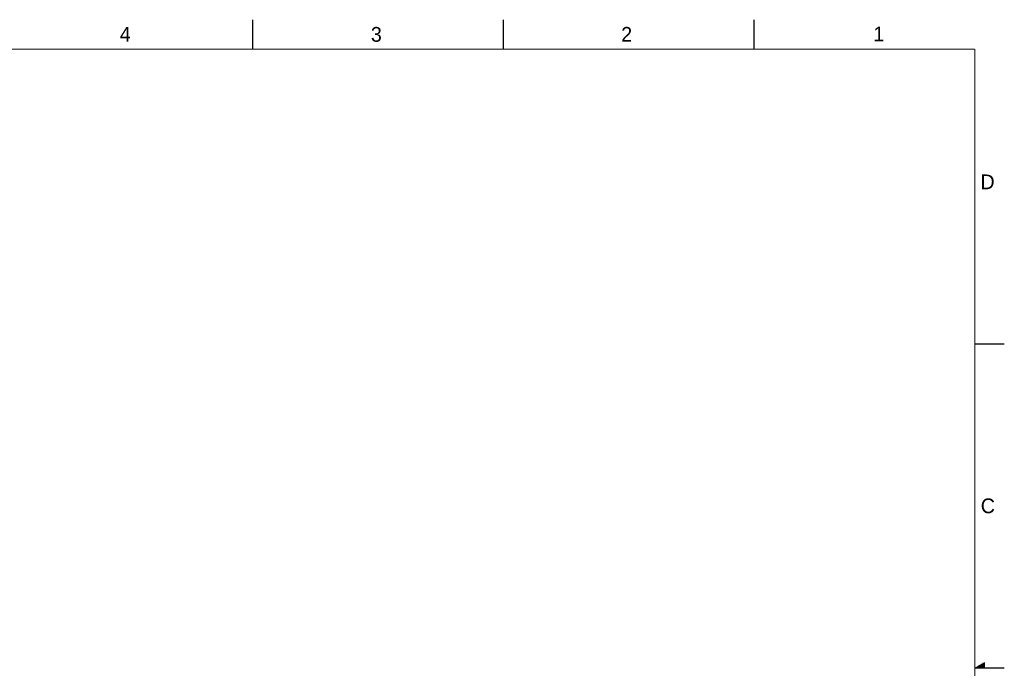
# Model space of a CAD drawing. Header units: inches. Extents: x 0 to 34, y 0 to 22.
# Tile 21 of 21: x 17.3 to 34, y 11 to 22. Entities that reach past the tile are written whole.
import ezdxf

# ---------------------------------------------------------------- set-up
doc = ezdxf.new("R2010")
doc.units = ezdxf.units.IN
doc.header["$LTSCALE"] = 1.87
doc.header["$MEASUREMENT"] = 0
doc.layers.get('0').update_dxf_attribs({"linetype": 'CONTINUOUS'})
doc.styles.get("Standard").update_dxf_attribs({"font": 'txt', "width": 0.8})

msp = doc.modelspace()

# ---------------------------------------------------------------- linework, layer by layer
at = {"color": 2, "linetype": 'CONTINUOUS'}
for p, q in [((21.25002, 22), (21.25002, 21.5)), ((25.50002, 22), (25.50002, 21.5)), ((29.75002, 22), (29.75002, 21.5)), ((33.50002, 16.5), (34.00002, 16.5)), ((33.55198, 11.03), (33.66974, 11.03)), ((33.5693, 11.04), (33.66974, 11.04)), ((33.58662, 11.05), (33.66974, 11.05)), ((33.60394, 11.06), (33.66974, 11.06)), ((33.62126, 11.07), (33.66974, 11.07)), ((33.63858, 11.08), (33.66974, 11.08)), ((33.65591, 11.09), (33.66974, 11.09)), ((34.00002, 11), (33.50002, 11)), ((33.51734, 11.01), (33.66974, 11.01)), ((33.53466, 11.02), (33.66974, 11.02))]:
    msp.add_line(p, q, dxfattribs=at)
at = {"color": 7, "linetype": 'CONTINUOUS', "const_width": 0.02}
for points in [[(33.50002, 21.5), (0.50002, 21.5)], [(33.50002, 0.5), (33.50002, 21.5)]]:
    msp.add_lwpolyline(points, dxfattribs=at)

# ---------------------------------------------------------------- texts
at = {"color": 2, "linetype": 'CONTINUOUS'}
for s, p in [('4', (18.99773, 21.6277)), ('3', (23.25697, 21.62594)), ('2', (27.50251, 21.62616)), ('1', (31.77814, 21.63259)), ('D', (33.59469, 19.12364)), ('C', (33.6004, 13.62673))]:
    msp.add_text(s, height=0.25, dxfattribs=at).set_placement(p)

doc.saveas('drawing.dxf')
